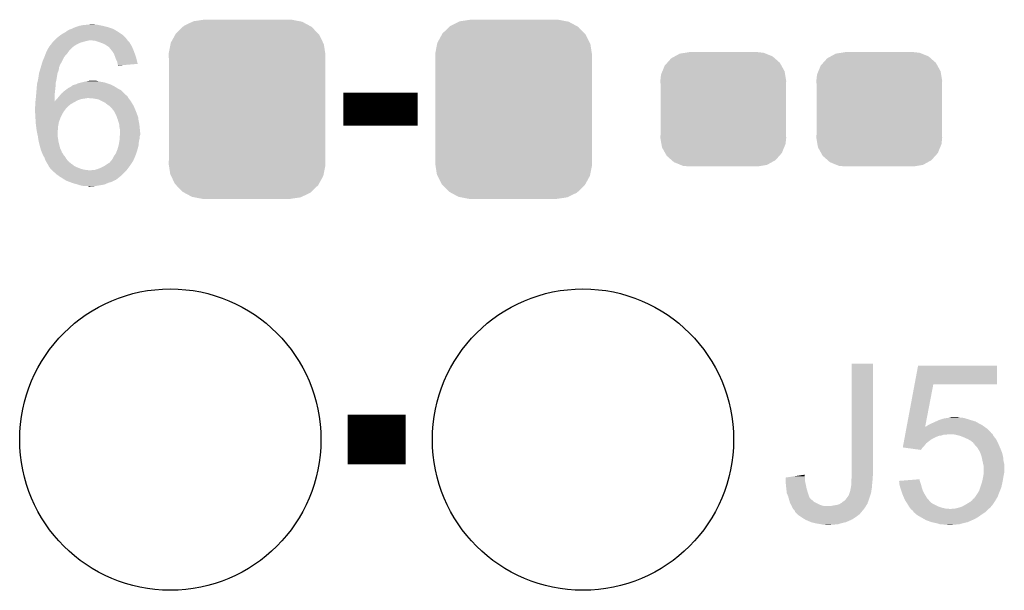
# Model space of a CAD drawing. Extents: x -52 to 48, y -3 to 57.
# Tile 5 of 96: x -44.06 to -38, y 15.42 to 18.93. Entities that reach past the tile are written whole.
import ezdxf

# ---------------------------------------------------------------- set-up
doc = ezdxf.new("R2010")
doc.units = 0
doc.layers.get('0').update_dxf_attribs({"linetype": 'CONTINUOUS'})
doc.layers.add('CLICK_SHIELD_FOR_RED_PITAYA_010', color=11, linetype='CONTINUOUS')
doc.layers.add('CLICK_SHIELD_FOR_RED_PITAYA_012', color=8, linetype='CONTINUOUS')

# ---------------------------------------------------------------- blocks, each defined once
blk = doc.blocks.new('CUSTOM_108')
for points in [[(-0.34504, 0.286174), (-0.320744, 0.31339), (0.348152, 0.286174), (0.317222, 0.31339)], [(-0.320744, 0.31339), (-0.298526, 0.325596), (0.317222, 0.31339), (0.30335, 0.325596)], [(-0.298526, 0.325596), (-0.268438, 0.342124), (0.30335, 0.325596), (0.2622, 0.342124)], [(-0.268438, 0.342124), (-0.233628, 0.347838), (0.2622, 0.342124), (0.247972, 0.347838)], [(-0.233628, 0.347838), (-0.20955, 0.35179), (0.247972, 0.347838), (0.20955, 0.35179)], [(-0.37475, 0.234078), (-0.360486, 0.26887), (0.377262, 0.234078), (0.357822, 0.26887)], [(-0.360486, 0.26887), (-0.34504, 0.286174), (0.357822, 0.26887), (0.348152, 0.286174)], [(-0.38735, 0.17526), (-0.383124, 0.213652), (0.38735, 0.17526), (0.380766, 0.213652)], [(-0.383124, 0.213652), (-0.37475, 0.234078), (0.380766, 0.213652), (0.377262, 0.234078)], [(-0.38608, 0.154124), (-0.38735, 0.17526), (0.38608, 0.154124), (0.38735, 0.17526)], [(-0.38608, -0.154124), (-0.38608, 0.154124), (0.38608, -0.154124), (0.38608, 0.154124)], [(-0.38735, -0.17526), (-0.38608, -0.154124), (0.38735, -0.17526), (0.38608, -0.154124)], [(-0.380764, -0.213652), (-0.38735, -0.17526), (0.383124, -0.213652), (0.38735, -0.17526)], [(-0.377262, -0.234078), (-0.380764, -0.213652), (0.374748, -0.234078), (0.383124, -0.213652)], [(-0.35782, -0.26887), (-0.377262, -0.234078), (0.360486, -0.26887), (0.374748, -0.234078)], [(-0.348152, -0.286174), (-0.35782, -0.26887), (0.345038, -0.286174), (0.360486, -0.26887)], [(-0.31722, -0.31339), (-0.348152, -0.286174), (0.320744, -0.31339), (0.345038, -0.286174)], [(-0.30335, -0.325596), (-0.31722, -0.31339), (0.298524, -0.325596), (0.320744, -0.31339)], [(-0.262198, -0.342124), (-0.30335, -0.325596), (0.268438, -0.342124), (0.298524, -0.325596)], [(-0.247972, -0.347838), (-0.262198, -0.342124), (0.233626, -0.347838), (0.268438, -0.342124)], [(-0.20955, -0.35179), (-0.247972, -0.347838), (0.20955, -0.35179), (0.233626, -0.347838)]]:
    blk.add_solid(points)
blk = doc.blocks.new('CUSTOM_111')
for points in [[(-0.330752, 0.54146), (-0.266332, 0.551046), (0.324464, 0.54146), (0.274326, 0.551046)], [(-0.266332, 0.551046), (-0.26543, 0.55118), (0.274326, 0.551046), (0.26543, 0.55118)], [(-0.437866, 0.466866), (-0.39557, 0.507216), (0.436224, 0.466866), (0.397276, 0.507216)], [(-0.39557, 0.507216), (-0.39008, 0.512452), (0.397276, 0.507216), (0.3876, 0.512452)], [(-0.39008, 0.512452), (-0.336512, 0.538644), (0.3876, 0.512452), (0.339192, 0.538644)], [(-0.336512, 0.538644), (-0.330752, 0.54146), (0.339192, 0.538644), (0.324464, 0.54146)], [(-0.469636, 0.408968), (-0.4418, 0.4597), (0.468318, 0.408968), (0.44314, 0.4597)], [(-0.4418, 0.4597), (-0.437866, 0.466866), (0.44314, 0.4597), (0.436224, 0.466866)], [(-0.482418, 0.344176), (-0.4713, 0.400542), (0.481224, 0.344176), (0.472498, 0.400542)], [(-0.4713, 0.400542), (-0.469636, 0.408968), (0.472498, 0.400542), (0.468318, 0.408968)], [(-0.4826, 0.33528), (-0.482418, 0.344176), (0.4826, 0.33528), (0.481224, 0.344176)], [(-0.48133, 0.311898), (-0.4826, 0.33528), (0.48133, 0.311898), (0.4826, 0.33528)], [(-0.48133, 0.311896), (-0.48133, 0.311898), (0.48133, 0.311896), (0.48133, 0.311898)], [(-0.48133, -0.311896), (-0.48133, 0.311896), (0.48133, -0.311896), (0.48133, 0.311896)], [(-0.4826, -0.33528), (-0.481332, -0.311898), (0.4826, -0.33528), (0.48133, -0.311898)], [(-0.481222, -0.344176), (-0.4826, -0.33528), (0.482418, -0.344176), (0.4826, -0.33528)], [(-0.481332, -0.311898), (-0.48133, -0.311896), (0.48133, -0.311898), (0.48133, -0.311896)], [(-0.472498, -0.400542), (-0.481222, -0.344176), (0.471298, -0.400542), (0.482418, -0.344176)], [(-0.468316, -0.408968), (-0.472498, -0.400542), (0.469636, -0.408968), (0.471298, -0.400542)], [(-0.44314, -0.4597), (-0.468316, -0.408968), (0.441798, -0.4597), (0.469636, -0.408968)], [(-0.436222, -0.466866), (-0.44314, -0.4597), (0.437866, -0.466866), (0.441798, -0.4597)], [(-0.397276, -0.507216), (-0.436222, -0.466866), (0.395568, -0.507216), (0.437866, -0.466866)], [(-0.387598, -0.512452), (-0.397276, -0.507216), (0.39008, -0.512452), (0.395568, -0.507216)], [(-0.339192, -0.538644), (-0.387598, -0.512452), (0.33651, -0.538644), (0.39008, -0.512452)], [(-0.324462, -0.54146), (-0.339192, -0.538644), (0.330752, -0.54146), (0.33651, -0.538644)], [(-0.274326, -0.551046), (-0.324462, -0.54146), (0.26633, -0.551046), (0.330752, -0.54146)], [(-0.26543, -0.55118), (-0.274326, -0.551046), (0.26543, -0.55118), (0.26633, -0.551046)]]:
    blk.add_solid(points)
blk = doc.blocks.new('ROUND_113')
blk.add_circle((0, 0), 0.9271)

msp = doc.modelspace()

# ---------------------------------------------------------------- linework, layer by layer
at = {"layer": 'CLICK_SHIELD_FOR_RED_PITAYA_010'}
for points, const_width in [([(-42.06494, 18.37436), (-41.60774, 18.37436)], 0.2032), ([(-42.037, 16.34236), (-41.6814, 16.34236)], 0.3048)]:
    msp.add_lwpolyline(points, dxfattribs=dict(at, const_width=const_width))
for points in [[(-43.792142, 18.839178), (-43.774358, 18.84934), (-43.432726, 18.839178), (-43.447966, 18.84934)], [(-43.774358, 18.84934), (-43.770802, 18.851882), (-43.447966, 18.84934), (-43.45178, 18.851882)], [(-43.770802, 18.851882), (-43.75659, 18.86204), (-43.45178, 18.851882), (-43.469194, 18.86204)], [(-43.75659, 18.86204), (-43.73626, 18.86966), (-43.469194, 18.86204), (-43.482258, 18.86966)], [(-43.73626, 18.86966), (-43.7134, 18.87982), (-43.482258, 18.86966), (-43.512742, 18.87982)], [(-43.7134, 18.87982), (-43.690538, 18.88744), (-43.512742, 18.87982), (-43.54322, 18.88744)], [(-43.690538, 18.88744), (-43.66514, 18.89252), (-43.54322, 18.88744), (-43.568618, 18.89252)], [(-43.66514, 18.89252), (-43.637202, 18.89506), (-43.568618, 18.89252), (-43.581318, 18.89506)], [(-43.637202, 18.89506), (-43.609284, 18.897598), (-43.591476, 18.89506), (-43.599098, 18.897598)], [(-43.609284, 18.897598), (-43.609262, 18.8976), (-43.599098, 18.897598), (-43.609262, 18.8976)], [(-43.855634, 18.785846), (-43.84802, 18.79346), (-43.67655, 18.785846), (-43.6499, 18.79346)], [(-43.84802, 18.79346), (-43.84548, 18.796), (-43.6499, 18.79346), (-43.6372, 18.796)], [(-43.84548, 18.796), (-43.84294, 18.79854), (-43.6372, 18.796), (-43.627042, 18.79854)], [(-43.84294, 18.79854), (-43.835322, 18.806158), (-43.391772, 18.79854), (-43.39844, 18.806158)], [(-43.835322, 18.806158), (-43.830238, 18.81124), (-43.39844, 18.806158), (-43.401826, 18.81124)], [(-43.830238, 18.81124), (-43.826852, 18.81378), (-43.401826, 18.81124), (-43.40352, 18.81378)], [(-43.826852, 18.81378), (-43.82008, 18.81886), (-43.40352, 18.81378), (-43.4086, 18.81886)], [(-43.82008, 18.81886), (-43.80738, 18.82902), (-43.4086, 18.81886), (-43.41876, 18.82902)], [(-43.80738, 18.82902), (-43.803574, 18.831558), (-43.41876, 18.82902), (-43.421298, 18.831558)], [(-43.803574, 18.831558), (-43.792142, 18.839178), (-43.421298, 18.831558), (-43.432726, 18.839178)], [(-43.591482, 18.796), (-43.616878, 18.79854), (-43.38955, 18.796), (-43.391772, 18.79854)], [(-43.56862, 18.78838), (-43.591482, 18.796), (-43.382882, 18.78838), (-43.38955, 18.796)], [(-43.56184, 18.785838), (-43.56862, 18.78838), (-43.380658, 18.785838), (-43.382882, 18.78838)], [(-43.896086, 18.71726), (-43.8912, 18.729962), (-43.7642, 18.71726), (-43.755128, 18.729962)], [(-43.8912, 18.729962), (-43.88843, 18.73504), (-43.755128, 18.729962), (-43.7515, 18.73504)], [(-43.88843, 18.73504), (-43.87596, 18.757888), (-43.7515, 18.73504), (-43.728652, 18.757888)], [(-43.87596, 18.757888), (-43.875954, 18.757898), (-43.728652, 18.757888), (-43.728642, 18.757898)], [(-43.875954, 18.757898), (-43.871888, 18.76298), (-43.728642, 18.757898), (-43.72102, 18.76298)], [(-43.871888, 18.76298), (-43.869858, 18.765518), (-43.72102, 18.76298), (-43.71847, 18.765518)], [(-43.869858, 18.765518), (-43.861732, 18.77568), (-43.71847, 18.765518), (-43.700698, 18.77568)], [(-43.861732, 18.77568), (-43.85564, 18.783296), (-43.700698, 18.77568), (-43.685468, 18.783296)], [(-43.85564, 18.7833), (-43.855634, 18.785846), (-43.68546, 18.7833), (-43.67655, 18.785846)], [(-43.85564, 18.783296), (-43.85564, 18.7833), (-43.685468, 18.783296), (-43.68546, 18.7833)], [(-43.5483, 18.78076), (-43.56184, 18.785838), (-43.37761, 18.78076), (-43.380658, 18.785838)], [(-43.53051, 18.77314), (-43.5483, 18.78076), (-43.373036, 18.77314), (-43.37761, 18.78076)], [(-43.51528, 18.76298), (-43.53051, 18.77314), (-43.366938, 18.76298), (-43.373036, 18.77314)], [(-43.511906, 18.76045), (-43.51528, 18.76298), (-43.36542, 18.76045), (-43.366938, 18.76298)], [(-43.505122, 18.755362), (-43.511906, 18.76045), (-43.3633, 18.755362), (-43.36542, 18.76045)], [(-43.50004, 18.74774), (-43.505122, 18.755362), (-43.360124, 18.74774), (-43.3633, 18.755362)], [(-43.4975, 18.7452), (-43.50004, 18.74774), (-43.359066, 18.7452), (-43.360124, 18.74774)], [(-43.48734, 18.7325), (-43.4975, 18.7452), (-43.353776, 18.7325), (-43.359066, 18.7452)], [(-43.485646, 18.72996), (-43.48734, 18.7325), (-43.35272, 18.72996), (-43.353776, 18.7325)], [(-43.477182, 18.717262), (-43.485646, 18.72996), (-43.348184, 18.717262), (-43.35272, 18.72996)], [(-43.923134, 18.643594), (-43.9166, 18.666462), (-43.80992, 18.643594), (-43.79745, 18.666462)], [(-43.9166, 18.666462), (-43.914486, 18.67154), (-43.79745, 18.666462), (-43.79468, 18.67154)], [(-43.914486, 18.67154), (-43.903902, 18.696936), (-43.79468, 18.67154), (-43.781982, 18.696936)], [(-43.903902, 18.696936), (-43.9039, 18.69694), (-43.781982, 18.696936), (-43.78198, 18.69694)], [(-43.9039, 18.69694), (-43.896086, 18.71726), (-43.78198, 18.69694), (-43.7642, 18.71726)], [(-43.46956, 18.699478), (-43.477182, 18.717262), (-43.341834, 18.699478), (-43.348184, 18.717262)], [(-43.467866, 18.6944), (-43.46956, 18.699478), (-43.340022, 18.6944), (-43.341834, 18.699478)], [(-43.46448, 18.684242), (-43.467866, 18.6944), (-43.33749, 18.684242), (-43.340022, 18.6944)], [(-43.456862, 18.669002), (-43.46448, 18.684242), (-43.333694, 18.669002), (-43.33749, 18.684242)], [(-43.45432, 18.6563), (-43.456862, 18.669002), (-43.330528, 18.6563), (-43.333694, 18.669002)], [(-43.93614, 18.600418), (-43.933014, 18.610578), (-43.82262, 18.600418), (-43.81754, 18.610578)], [(-43.933014, 18.610578), (-43.929888, 18.620738), (-43.81754, 18.610578), (-43.815, 18.620738)], [(-43.929888, 18.620738), (-43.926762, 18.630896), (-43.815, 18.620738), (-43.815, 18.630896)], [(-43.926762, 18.630896), (-43.92676, 18.6309), (-43.815, 18.630896), (-43.815, 18.6309)], [(-43.92676, 18.6309), (-43.92386, 18.641056), (-43.815, 18.6309), (-43.809922, 18.641056)], [(-43.92386, 18.641056), (-43.923134, 18.643594), (-43.809922, 18.641056), (-43.80992, 18.643594)], [(-43.453684, 18.653758), (-43.45432, 18.6563), (-43.329896, 18.653758), (-43.330528, 18.6563)], [(-43.45178, 18.646142), (-43.453684, 18.653758), (-43.421586, 18.646142), (-43.329896, 18.653758)], [(-43.45178, 18.643634), (-43.45178, 18.646142), (-43.45178, 18.643634), (-43.421586, 18.646142)], [(-43.94845, 18.534378), (-43.94376, 18.5547), (-43.83532, 18.534378), (-43.83024, 18.5547)], [(-43.94376, 18.5547), (-43.942, 18.56232), (-43.83024, 18.5547), (-43.82897, 18.56232)], [(-43.942, 18.56232), (-43.93692, 18.597882), (-43.82897, 18.56232), (-43.823044, 18.597882)], [(-43.93692, 18.597882), (-43.93614, 18.600418), (-43.823044, 18.597882), (-43.82262, 18.600418)], [(-43.65498, 18.54454), (-43.64228, 18.54708), (-43.561, 18.54454), (-43.5737, 18.54708)], [(-43.64228, 18.54708), (-43.629578, 18.54962), (-43.5737, 18.54708), (-43.583858, 18.54962)], [(-43.95449, 18.470878), (-43.95068, 18.5166), (-43.8404, 18.470878), (-43.83532, 18.5166)], [(-43.95068, 18.5166), (-43.94962, 18.5293), (-43.83532, 18.5166), (-43.83532, 18.5293)], [(-43.94962, 18.5293), (-43.94845, 18.534378), (-43.83532, 18.5293), (-43.83532, 18.534378)], [(-43.79722, 18.473422), (-43.779442, 18.48866), (-43.413688, 18.473422), (-43.42893, 18.48866)], [(-43.779442, 18.48866), (-43.77606, 18.491198), (-43.42893, 18.48866), (-43.43147, 18.491198)], [(-43.77606, 18.491198), (-43.76251, 18.50136), (-43.43147, 18.491198), (-43.451778, 18.50136)], [(-43.76251, 18.50136), (-43.75912, 18.503902), (-43.451778, 18.50136), (-43.45559, 18.503902)], [(-43.75912, 18.503902), (-43.745414, 18.51152), (-43.45559, 18.503902), (-43.46702, 18.51152)], [(-43.745414, 18.51152), (-43.73627, 18.516602), (-43.46702, 18.51152), (-43.475912, 18.516602)], [(-43.73627, 18.516602), (-43.73372, 18.51914), (-43.475912, 18.516602), (-43.480352, 18.51914)], [(-43.73372, 18.51914), (-43.729916, 18.52168), (-43.480352, 18.51914), (-43.484798, 18.52168)], [(-43.729916, 18.52168), (-43.726108, 18.524222), (-43.484798, 18.52168), (-43.49073, 18.524222)], [(-43.726108, 18.524222), (-43.713398, 18.526762), (-43.49073, 18.524222), (-43.496658, 18.526762)], [(-43.713398, 18.526762), (-43.707476, 18.5293), (-43.496658, 18.526762), (-43.502582, 18.5293)], [(-43.707476, 18.5293), (-43.695618, 18.53438), (-43.502582, 18.5293), (-43.517822, 18.53438)], [(-43.695618, 18.53438), (-43.675308, 18.539458), (-43.517822, 18.53438), (-43.533058, 18.539458)], [(-43.675308, 18.539458), (-43.66514, 18.542), (-43.533058, 18.539458), (-43.5483, 18.542)], [(-43.66514, 18.542), (-43.65498, 18.54454), (-43.5483, 18.542), (-43.561, 18.54454)], [(-43.959208, 18.422698), (-43.95724, 18.4404), (-43.84034, 18.422698), (-43.840362, 18.4404)], [(-43.95724, 18.4404), (-43.9547, 18.46834), (-43.840362, 18.4404), (-43.840396, 18.46834)], [(-43.9547, 18.46834), (-43.95449, 18.470878), (-43.840396, 18.46834), (-43.8404, 18.470878)], [(-43.84034, 18.422698), (-43.83532, 18.43024), (-43.711734, 18.422698), (-43.698158, 18.43024)], [(-43.83532, 18.43024), (-43.835318, 18.430242), (-43.698158, 18.43024), (-43.698152, 18.430242)], [(-43.835318, 18.430242), (-43.8277, 18.43786), (-43.698152, 18.430242), (-43.675298, 18.43786)], [(-43.8277, 18.43786), (-43.82516, 18.4404), (-43.675298, 18.43786), (-43.65752, 18.4404)], [(-43.82516, 18.4404), (-43.823044, 18.44294), (-43.65752, 18.4404), (-43.642278, 18.44294)], [(-43.823044, 18.44294), (-43.82093, 18.445478), (-43.386374, 18.44294), (-43.388278, 18.445478)], [(-43.82093, 18.445478), (-43.814584, 18.453092), (-43.388278, 18.445478), (-43.39083, 18.453092)], [(-43.814584, 18.453092), (-43.81246, 18.45564), (-43.39083, 18.453092), (-43.395878, 18.45564)], [(-43.81246, 18.45564), (-43.812454, 18.455648), (-43.395878, 18.45564), (-43.395894, 18.455648)], [(-43.812454, 18.455648), (-43.808128, 18.460696), (-43.395894, 18.455648), (-43.398434, 18.460696)], [(-43.808128, 18.460696), (-43.808108, 18.46072), (-43.398434, 18.460696), (-43.400984, 18.46072)], [(-43.808108, 18.46072), (-43.79722, 18.473422), (-43.400984, 18.46072), (-43.413688, 18.473422)], [(-43.5991, 18.4404), (-43.62958, 18.44294), (-43.384468, 18.4404), (-43.386374, 18.44294)], [(-43.571158, 18.435318), (-43.5991, 18.4404), (-43.380658, 18.435318), (-43.384468, 18.4404)], [(-43.550838, 18.425158), (-43.571158, 18.435318), (-43.373038, 18.425158), (-43.380658, 18.435318)], [(-43.530522, 18.415), (-43.550838, 18.425158), (-43.366942, 18.415), (-43.373038, 18.425158)], [(-43.96232, 18.384522), (-43.95978, 18.399762), (-43.766738, 18.384522), (-43.74959, 18.399762)], [(-43.96232, 18.38452), (-43.96232, 18.384522), (-43.76674, 18.38452), (-43.766738, 18.384522)], [(-43.96232, 18.381982), (-43.96232, 18.38452), (-43.769278, 18.381982), (-43.76674, 18.38452)], [(-43.96232, 18.37436), (-43.96232, 18.381982), (-43.77436, 18.37436), (-43.769278, 18.381982)], [(-43.96232, 18.371818), (-43.96232, 18.37436), (-43.776394, 18.371818), (-43.77436, 18.37436)], [(-43.961754, 18.361658), (-43.96232, 18.371818), (-43.78452, 18.361658), (-43.776394, 18.371818)], [(-43.95978, 18.41754), (-43.959208, 18.422698), (-43.721018, 18.41754), (-43.711734, 18.422698)], [(-43.95978, 18.404842), (-43.95978, 18.41754), (-43.743874, 18.404842), (-43.721018, 18.41754)], [(-43.95978, 18.399762), (-43.95978, 18.404842), (-43.74959, 18.399762), (-43.743874, 18.404842)], [(-43.515278, 18.402298), (-43.530522, 18.415), (-43.359322, 18.402298), (-43.366942, 18.415)], [(-43.511048, 18.39976), (-43.515278, 18.402298), (-43.3578, 18.39976), (-43.359322, 18.402298)], [(-43.502578, 18.394678), (-43.511048, 18.39976), (-43.355258, 18.394678), (-43.3578, 18.39976)], [(-43.49242, 18.38452), (-43.502578, 18.394678), (-43.35018, 18.38452), (-43.355258, 18.394678)], [(-43.49242, 18.384518), (-43.49242, 18.38452), (-43.350178, 18.384518), (-43.35018, 18.38452)], [(-43.478594, 18.36674), (-43.49242, 18.384518), (-43.34256, 18.36674), (-43.350178, 18.384518)], [(-43.47464, 18.361654), (-43.478594, 18.36674), (-43.340652, 18.361654), (-43.34256, 18.36674)], [(-43.960766, 18.343878), (-43.961754, 18.361658), (-43.79468, 18.343878), (-43.78452, 18.361658)], [(-43.95978, 18.3261), (-43.960766, 18.343878), (-43.80357, 18.3261), (-43.79468, 18.343878)], [(-43.95962, 18.32356), (-43.95978, 18.3261), (-43.80484, 18.32356), (-43.80357, 18.3261)], [(-43.957874, 18.29562), (-43.95962, 18.32356), (-43.814998, 18.29562), (-43.80484, 18.32356)], [(-43.46194, 18.336258), (-43.47464, 18.361654), (-43.331128, 18.336258), (-43.340652, 18.361654)], [(-43.458244, 18.326098), (-43.46194, 18.336258), (-43.32732, 18.326098), (-43.331128, 18.336258)], [(-43.45178, 18.30832), (-43.458244, 18.326098), (-43.325096, 18.30832), (-43.32732, 18.326098)], [(-43.451018, 18.305782), (-43.45178, 18.30832), (-43.32478, 18.305782), (-43.325096, 18.30832)], [(-43.44416, 18.282918), (-43.451018, 18.305782), (-43.3197, 18.282918), (-43.32478, 18.305782)], [(-43.95724, 18.28546), (-43.957874, 18.29562), (-43.816848, 18.28546), (-43.814998, 18.29562)], [(-43.955016, 18.267682), (-43.95724, 18.28546), (-43.82008, 18.267682), (-43.816848, 18.28546)], [(-43.95216, 18.24482), (-43.955016, 18.267682), (-43.821714, 18.24482), (-43.82008, 18.267682)], [(-43.949438, 18.23212), (-43.95216, 18.24482), (-43.82262, 18.23212), (-43.821714, 18.24482)], [(-43.44162, 18.26006), (-43.44416, 18.282918), (-43.317414, 18.26006), (-43.3197, 18.282918)], [(-43.43908, 18.249898), (-43.44162, 18.26006), (-43.316396, 18.249898), (-43.317414, 18.26006)], [(-43.43908, 18.232122), (-43.43908, 18.249898), (-43.31462, 18.232122), (-43.316396, 18.249898)], [(-43.94454, 18.209262), (-43.949438, 18.23212), (-43.82262, 18.209262), (-43.82262, 18.23212)], [(-43.94454, 18.20926), (-43.94454, 18.209262), (-43.822618, 18.20926), (-43.82262, 18.209262)], [(-43.942194, 18.19402), (-43.94454, 18.20926), (-43.82008, 18.19402), (-43.822618, 18.20926)], [(-43.93946, 18.176242), (-43.942194, 18.19402), (-43.81754, 18.176242), (-43.82008, 18.19402)], [(-43.442892, 18.178778), (-43.44162, 18.1864), (-43.32224, 18.178778), (-43.320336, 18.1864)], [(-43.44162, 18.1864), (-43.440774, 18.199098), (-43.320336, 18.1864), (-43.31716, 18.199098)], [(-43.440774, 18.199098), (-43.440098, 18.209256), (-43.31716, 18.199098), (-43.31716, 18.209256)], [(-43.440098, 18.209256), (-43.43959, 18.216878), (-43.31716, 18.209256), (-43.314622, 18.216878)], [(-43.43959, 18.216878), (-43.43908, 18.2245), (-43.314622, 18.216878), (-43.314622, 18.2245)], [(-43.43908, 18.2245), (-43.43908, 18.232122), (-43.314622, 18.2245), (-43.31462, 18.232122)], [(-43.93946, 18.17624), (-43.93946, 18.176242), (-43.817538, 18.17624), (-43.81754, 18.176242)], [(-43.93184, 18.14576), (-43.93946, 18.17624), (-43.80992, 18.14576), (-43.817538, 18.17624)], [(-43.928792, 18.135602), (-43.93184, 18.14576), (-43.807382, 18.135602), (-43.80992, 18.14576)], [(-43.92422, 18.120358), (-43.928792, 18.135602), (-43.799758, 18.120358), (-43.807382, 18.135602)], [(-43.464482, 18.102574), (-43.456352, 18.1229), (-43.339176, 18.102574), (-43.3324, 18.1229)], [(-43.456352, 18.1229), (-43.45432, 18.127978), (-43.3324, 18.1229), (-43.331016, 18.127978)], [(-43.45432, 18.127978), (-43.448086, 18.150838), (-43.331016, 18.127978), (-43.32478, 18.150838)], [(-43.448086, 18.150838), (-43.4467, 18.155918), (-43.32478, 18.150838), (-43.32432, 18.155918)], [(-43.4467, 18.155918), (-43.442892, 18.178778), (-43.32432, 18.155918), (-43.32224, 18.178778)], [(-43.92219, 18.115284), (-43.92422, 18.120358), (-43.797222, 18.115284), (-43.799758, 18.120358)], [(-43.920158, 18.110206), (-43.92219, 18.115284), (-43.79722, 18.110206), (-43.797222, 18.115284)], [(-43.918124, 18.10512), (-43.920158, 18.110206), (-43.792142, 18.10512), (-43.79722, 18.110206)], [(-43.914062, 18.094966), (-43.918124, 18.10512), (-43.787062, 18.094966), (-43.792142, 18.10512)], [(-43.91406, 18.09496), (-43.914062, 18.094966), (-43.787056, 18.09496), (-43.787062, 18.094966)], [(-43.906802, 18.08226), (-43.91406, 18.09496), (-43.7769, 18.08226), (-43.787056, 18.09496)], [(-43.9039, 18.077182), (-43.906802, 18.08226), (-43.773852, 18.077182), (-43.7769, 18.08226)], [(-43.901044, 18.069562), (-43.9039, 18.077182), (-43.769282, 18.069562), (-43.773852, 18.077182)], [(-43.89628, 18.056848), (-43.901044, 18.069562), (-43.758686, 18.056848), (-43.769282, 18.069562)], [(-43.49242, 18.0594), (-43.489884, 18.061936), (-43.355292, 18.0594), (-43.35526, 18.061936)], [(-43.489884, 18.061936), (-43.489882, 18.061938), (-43.35526, 18.061936), (-43.35526, 18.061938)], [(-43.489882, 18.061938), (-43.484802, 18.069558), (-43.35526, 18.061938), (-43.352086, 18.069558)], [(-43.484802, 18.069558), (-43.47718, 18.084794), (-43.352086, 18.069558), (-43.345738, 18.084794)], [(-43.47718, 18.084794), (-43.471734, 18.092422), (-43.345738, 18.084794), (-43.34256, 18.092422)], [(-43.471734, 18.092422), (-43.464482, 18.102574), (-43.34256, 18.092422), (-43.339176, 18.102574)], [(-43.894762, 18.054322), (-43.89628, 18.056848), (-43.756582, 18.054322), (-43.758686, 18.056848)], [(-43.887138, 18.04162), (-43.894762, 18.054322), (-43.74134, 18.04162), (-43.756582, 18.054322)], [(-43.88104, 18.031458), (-43.887138, 18.04162), (-43.727112, 18.031458), (-43.74134, 18.04162)], [(-43.87977, 18.02892), (-43.88104, 18.031458), (-43.72356, 18.02892), (-43.727112, 18.031458)], [(-43.8785, 18.026382), (-43.87977, 18.02892), (-43.72102, 18.026382), (-43.72356, 18.02892)], [(-43.875962, 18.021304), (-43.8785, 18.026382), (-43.710866, 18.021304), (-43.72102, 18.026382)], [(-43.873424, 18.01876), (-43.875962, 18.021304), (-43.70578, 18.01876), (-43.710866, 18.021304)], [(-43.870882, 18.01621), (-43.873424, 18.01876), (-43.699404, 18.01621), (-43.70578, 18.01876)], [(-43.868342, 18.011144), (-43.870882, 18.01621), (-43.68674, 18.011144), (-43.699404, 18.01621)], [(-43.865798, 18.0086), (-43.868342, 18.011144), (-43.680382, 18.0086), (-43.68674, 18.011144)], [(-43.860718, 18.00352), (-43.865798, 18.0086), (-43.662602, 18.00352), (-43.680382, 18.0086)], [(-43.85818, 18.00098), (-43.860718, 18.00352), (-43.64482, 18.00098), (-43.662602, 18.00352)], [(-43.85564, 17.99844), (-43.85818, 18.00098), (-43.6245, 17.99844), (-43.64482, 18.00098)], [(-43.616884, 17.99844), (-43.611804, 18.000978), (-43.399078, 17.99844), (-43.397174, 18.000978)], [(-43.611804, 18.000978), (-43.596562, 18.00098), (-43.397174, 18.000978), (-43.397172, 18.00098)], [(-43.596562, 18.00098), (-43.578778, 18.006062), (-43.397172, 18.00098), (-43.39336, 18.006062)], [(-43.578778, 18.006062), (-43.55846, 18.01368), (-43.39336, 18.006062), (-43.387646, 18.01368)], [(-43.55846, 18.01368), (-43.553382, 18.01622), (-43.387646, 18.01368), (-43.38574, 18.01622)], [(-43.553382, 18.01622), (-43.538142, 18.02384), (-43.38574, 18.01622), (-43.380298, 18.02384)], [(-43.538142, 18.02384), (-43.522904, 18.034), (-43.380298, 18.02384), (-43.37304, 18.034)], [(-43.522904, 18.034), (-43.51528, 18.039082), (-43.37304, 18.034), (-43.369654, 18.039082)], [(-43.51528, 18.039082), (-43.502584, 18.046698), (-43.369654, 18.039082), (-43.364576, 18.046698)], [(-43.502584, 18.046698), (-43.500552, 18.049238), (-43.364576, 18.046698), (-43.362882, 18.049238)], [(-43.500552, 18.049238), (-43.49244, 18.059376), (-43.362882, 18.049238), (-43.357806, 18.059376)], [(-43.49244, 18.059376), (-43.492422, 18.059398), (-43.357806, 18.059376), (-43.355502, 18.059398)], [(-43.492422, 18.059398), (-43.49242, 18.0594), (-43.355502, 18.059398), (-43.355292, 18.0594)], [(-43.8531, 17.9959), (-43.85564, 17.99844), (-43.400982, 17.9959), (-43.399078, 17.99844)], [(-43.84802, 17.990818), (-43.8531, 17.9959), (-43.406064, 17.990818), (-43.400982, 17.9959)], [(-43.833506, 17.97812), (-43.84802, 17.990818), (-43.41876, 17.97812), (-43.406064, 17.990818)], [(-43.8277, 17.97304), (-43.833506, 17.97812), (-43.424476, 17.97304), (-43.41876, 17.97812)], [(-43.809918, 17.96034), (-43.8277, 17.97304), (-43.438764, 17.96034), (-43.424476, 17.97304)], [(-43.805856, 17.957802), (-43.809918, 17.96034), (-43.441618, 17.957802), (-43.438764, 17.96034)], [(-43.777406, 17.94002), (-43.805856, 17.957802), (-43.464474, 17.94002), (-43.441618, 17.957802)], [(-43.777402, 17.940018), (-43.777406, 17.94002), (-43.467024, 17.940018), (-43.464474, 17.94002)], [(-43.769282, 17.934942), (-43.777402, 17.940018), (-43.477176, 17.934942), (-43.467024, 17.940018)], [(-43.74895, 17.927318), (-43.769282, 17.934942), (-43.492422, 17.927318), (-43.477176, 17.934942)], [(-43.73541, 17.92224), (-43.74895, 17.927318), (-43.510202, 17.92224), (-43.492422, 17.927318)], [(-43.728642, 17.919702), (-43.73541, 17.92224), (-43.515914, 17.919702), (-43.510202, 17.92224)], [(-43.70832, 17.914618), (-43.728642, 17.919702), (-43.527352, 17.914618), (-43.515914, 17.919702)], [(-43.700702, 17.91208), (-43.70832, 17.914618), (-43.533062, 17.91208), (-43.527352, 17.914618)], [(-43.69308, 17.90954), (-43.700702, 17.91208), (-43.547032, 17.90954), (-43.533062, 17.91208)], [(-43.68419, 17.907), (-43.69308, 17.90954), (-43.561, 17.907), (-43.547032, 17.90954)], [(-43.675302, 17.90446), (-43.68419, 17.907), (-43.57624, 17.90446), (-43.561, 17.907)], [(-43.660062, 17.90192), (-43.675302, 17.90446), (-43.591478, 17.90192), (-43.57624, 17.90446)], [(-43.629582, 17.899382), (-43.637204, 17.90192), (-43.621934, 17.899382), (-43.591478, 17.90192)], [(-43.621958, 17.89938), (-43.629582, 17.899382), (-43.621958, 17.89938), (-43.621934, 17.899382)], [(-38.93566, 16.14424), (-38.93563, 16.809688), (-38.80358, 16.14424), (-38.80358, 16.809688)], [(-38.93563, 16.809688), (-38.935628, 16.80972), (-38.80358, 16.809688), (-38.935628, 16.80972)], [(-38.548058, 16.68272), (-38.526698, 16.796988), (-38.041612, 16.68272), (-38.04158, 16.796988)], [(-38.526698, 16.796988), (-38.526692, 16.79702), (-38.04158, 16.796988), (-38.526692, 16.79702)], [(-38.596962, 16.421102), (-38.548064, 16.682692), (-38.483052, 16.421102), (-38.432744, 16.682692)], [(-38.548064, 16.682692), (-38.548058, 16.68272), (-38.432744, 16.682692), (-38.041612, 16.68272)], [(-38.475918, 16.423642), (-38.460682, 16.433798), (-38.121346, 16.423642), (-38.13557, 16.433798)], [(-38.460682, 16.433798), (-38.460678, 16.4338), (-38.13557, 16.433798), (-38.135572, 16.4338)], [(-38.460678, 16.4338), (-38.45052, 16.43888), (-38.135572, 16.4338), (-38.145726, 16.43888)], [(-38.45052, 16.43888), (-38.43909, 16.44396), (-38.145726, 16.43888), (-38.15588, 16.44396)], [(-38.43909, 16.44396), (-38.42766, 16.44904), (-38.15588, 16.44396), (-38.164768, 16.44904)], [(-38.42766, 16.44904), (-38.416484, 16.45412), (-38.164768, 16.44904), (-38.173658, 16.45412)], [(-38.416484, 16.45412), (-38.405308, 16.4592), (-38.173658, 16.45412), (-38.19144, 16.4592)], [(-38.405308, 16.4592), (-38.399718, 16.46174), (-38.19144, 16.4592), (-38.199694, 16.46174)], [(-38.399718, 16.46174), (-38.37686, 16.46936), (-38.199694, 16.46174), (-38.22446, 16.46936)], [(-38.37686, 16.46936), (-38.36924, 16.4719), (-38.22446, 16.46936), (-38.232082, 16.4719)], [(-38.36924, 16.4719), (-38.352744, 16.474438), (-38.232082, 16.4719), (-38.239698, 16.474438)], [(-38.352744, 16.474438), (-38.336218, 16.47698), (-38.239698, 16.474438), (-38.254938, 16.47698)], [(-38.336218, 16.47698), (-38.318438, 16.48206), (-38.267638, 16.47698), (-38.287958, 16.48206)], [(-38.608834, 16.3576), (-38.60741, 16.365218), (-38.4175, 16.3576), (-38.399722, 16.365218)], [(-38.60741, 16.365218), (-38.606934, 16.36776), (-38.399722, 16.365218), (-38.381942, 16.36776)], [(-38.606934, 16.36776), (-38.605984, 16.372838), (-38.381942, 16.36776), (-38.366702, 16.372838)], [(-38.605984, 16.37284), (-38.60551, 16.37538), (-38.351462, 16.37284), (-38.341302, 16.37538)], [(-38.605984, 16.372838), (-38.605984, 16.37284), (-38.366702, 16.372838), (-38.351462, 16.37284)], [(-38.60551, 16.37538), (-38.605036, 16.377914), (-38.068248, 16.37538), (-38.069518, 16.377914)], [(-38.605036, 16.377914), (-38.604084, 16.38301), (-38.069518, 16.377914), (-38.077136, 16.38301)], [(-38.604084, 16.38301), (-38.603136, 16.388076), (-38.077136, 16.38301), (-38.079678, 16.388076)], [(-38.603136, 16.388076), (-38.599338, 16.408398), (-38.079678, 16.388076), (-38.099998, 16.408398)], [(-38.599338, 16.408398), (-38.59738, 16.418874), (-38.099998, 16.408398), (-38.114668, 16.418874)], [(-38.59738, 16.418874), (-38.59697, 16.421068), (-38.4835, 16.418874), (-38.48354, 16.421068)], [(-38.59697, 16.421068), (-38.596962, 16.421102), (-38.482062, 16.421068), (-38.480996, 16.421102)], [(-38.483064, 16.421036), (-38.48354, 16.421068), (-38.483064, 16.421036), (-38.482062, 16.421068)], [(-38.4835, 16.418874), (-38.483064, 16.421036), (-38.114668, 16.418874), (-38.117696, 16.421036)], [(-38.483064, 16.421036), (-38.483052, 16.421102), (-38.117696, 16.421036), (-38.117788, 16.421102)], [(-38.480996, 16.421102), (-38.475918, 16.423642), (-38.117788, 16.421102), (-38.121346, 16.423642)], [(-38.29812, 16.37284), (-38.313362, 16.37538), (-38.066976, 16.37284), (-38.068248, 16.37538)], [(-38.27784, 16.36777), (-38.29812, 16.37284), (-38.064438, 16.36777), (-38.066976, 16.37284)], [(-38.267642, 16.36522), (-38.27784, 16.36777), (-38.062526, 16.36522), (-38.064438, 16.36777)], [(-38.24859, 16.3576), (-38.267642, 16.36522), (-38.05682, 16.3576), (-38.062526, 16.36522)], [(-38.620696, 16.294132), (-38.618328, 16.3068), (-38.498748, 16.294132), (-38.48608, 16.3068)], [(-38.618328, 16.3068), (-38.615956, 16.319498), (-38.48608, 16.3068), (-38.475922, 16.319498)], [(-38.615956, 16.319498), (-38.614056, 16.32966), (-38.475922, 16.319498), (-38.46322, 16.32966)], [(-38.614056, 16.32966), (-38.611208, 16.344898), (-38.46322, 16.32966), (-38.44289, 16.344898)], [(-38.611208, 16.344898), (-38.608834, 16.3576), (-38.44289, 16.344898), (-38.4175, 16.3576)], [(-38.24224, 16.35506), (-38.24859, 16.3576), (-38.054786, 16.35506), (-38.05682, 16.3576)], [(-38.219382, 16.3449), (-38.24224, 16.35506), (-38.046658, 16.3449), (-38.054786, 16.35506)], [(-38.219378, 16.344898), (-38.219382, 16.3449), (-38.046658, 16.344898), (-38.046658, 16.3449)], [(-38.201602, 16.334742), (-38.219378, 16.344898), (-38.04158, 16.334742), (-38.046658, 16.344898)], [(-38.188902, 16.324582), (-38.201602, 16.334742), (-38.0365, 16.324582), (-38.04158, 16.334742)], [(-38.183814, 16.316968), (-38.188902, 16.324582), (-38.032692, 16.316968), (-38.0365, 16.324582)], [(-38.181312, 16.31696), (-38.183814, 16.316968), (-38.032688, 16.31696), (-38.032692, 16.316968)], [(-38.18128, 16.31442), (-38.181312, 16.31696), (-38.03142, 16.31442), (-38.032688, 16.31696)], [(-38.18128, 16.314416), (-38.18128, 16.31442), (-38.031418, 16.314416), (-38.03142, 16.31442)], [(-38.160962, 16.291562), (-38.18128, 16.314416), (-38.021622, 16.291562), (-38.031418, 16.314416)], [(-38.62046, 16.2941), (-38.620696, 16.294132), (-38.49878, 16.2941), (-38.498748, 16.294132)], [(-38.508952, 16.278862), (-38.62046, 16.2941), (-38.508952, 16.278862), (-38.49878, 16.2941)], [(-38.153338, 16.27886), (-38.160962, 16.291562), (-38.01618, 16.27886), (-38.021622, 16.291562)], [(-38.14572, 16.266162), (-38.153338, 16.27886), (-38.011418, 16.266162), (-38.01618, 16.27886)], [(-38.142948, 16.258538), (-38.14572, 16.266162), (-38.00856, 16.258538), (-38.011418, 16.266162)], [(-38.135562, 16.23822), (-38.142948, 16.258538), (-38.00348, 16.23822), (-38.00856, 16.258538)], [(-38.13556, 16.238218), (-38.135562, 16.23822), (-38.00348, 16.238218), (-38.00348, 16.23822)], [(-38.13048, 16.21282), (-38.13556, 16.238218), (-38.00094, 16.21282), (-38.00348, 16.238218)], [(-38.1254, 16.18996), (-38.13048, 16.21282), (-37.99586, 16.18996), (-38.00094, 16.21282)], [(-38.125398, 16.189958), (-38.1254, 16.18996), (-37.99586, 16.189958), (-37.99586, 16.18996)], [(-38.12286, 16.179802), (-38.125398, 16.189958), (-37.99586, 16.179802), (-37.99586, 16.189958)], [(-39.29189, 16.116298), (-39.22522, 16.126424), (-39.225218, 16.116298), (-39.22522, 16.126424)], [(-38.93566, 16.123918), (-38.93566, 16.14424), (-38.80358, 16.123918), (-38.80358, 16.14424)], [(-38.93566, 16.113758), (-38.93566, 16.123918), (-38.80612, 16.113758), (-38.80358, 16.123918)], [(-38.1254, 16.1163), (-38.12286, 16.134082), (-38.00094, 16.1163), (-37.997384, 16.134082)], [(-38.12286, 16.141698), (-38.12286, 16.179802), (-37.99586, 16.141698), (-37.99586, 16.179802)], [(-38.12286, 16.134082), (-38.12286, 16.141698), (-37.997384, 16.134082), (-37.99586, 16.141698)], [(-39.34206, 16.083278), (-39.342056, 16.088358), (-39.22155, 16.083278), (-39.22268, 16.088358)], [(-39.340282, 16.0655), (-39.34206, 16.083278), (-39.2176, 16.0655), (-39.22155, 16.083278)], [(-39.342056, 16.088358), (-39.342034, 16.108676), (-39.22268, 16.088358), (-39.22268, 16.108676)], [(-39.342034, 16.108676), (-39.342032, 16.108682), (-39.22268, 16.108676), (-39.22268, 16.108682)], [(-39.342032, 16.108682), (-39.29189, 16.116298), (-39.22268, 16.108682), (-39.225218, 16.116298)], [(-39.33952, 16.05788), (-39.340282, 16.0655), (-39.216076, 16.05788), (-39.2176, 16.0655)], [(-38.94074, 16.04518), (-38.9382, 16.060422), (-38.8112, 16.04518), (-38.80993, 16.060422)], [(-38.9382, 16.08328), (-38.936422, 16.10106), (-38.807898, 16.08328), (-38.80612, 16.10106)], [(-38.9382, 16.07566), (-38.9382, 16.08328), (-38.80866, 16.07566), (-38.807898, 16.08328)], [(-38.9382, 16.060422), (-38.9382, 16.07566), (-38.80993, 16.060422), (-38.80866, 16.07566)], [(-38.936422, 16.10106), (-38.93566, 16.108678), (-38.80612, 16.10106), (-38.80612, 16.108678)], [(-38.93566, 16.108678), (-38.93566, 16.113758), (-38.80612, 16.108678), (-38.80612, 16.113758)], [(-38.643558, 16.088328), (-38.611428, 16.090898), (-38.5157, 16.088328), (-38.516558, 16.090898)], [(-38.641302, 16.06804), (-38.643558, 16.088328), (-38.508942, 16.06804), (-38.5157, 16.088328)], [(-38.64102, 16.065502), (-38.641302, 16.06804), (-38.508306, 16.065502), (-38.508942, 16.06804)], [(-38.636572, 16.047722), (-38.64102, 16.065502), (-38.50386, 16.047722), (-38.508306, 16.065502)], [(-38.611428, 16.090898), (-38.51656, 16.098486), (-38.516558, 16.090898), (-38.51656, 16.098486)], [(-38.14318, 16.050258), (-38.13302, 16.080742), (-38.013642, 16.050258), (-38.00711, 16.080742)], [(-38.13302, 16.080742), (-38.131932, 16.08582), (-38.00711, 16.080742), (-38.00602, 16.08582)], [(-38.131932, 16.08582), (-38.1254, 16.1163), (-38.00602, 16.08582), (-38.00094, 16.1163)], [(-39.337544, 16.0401), (-39.33952, 16.05788), (-39.21252, 16.0401), (-39.216076, 16.05788)], [(-39.33472, 16.0147), (-39.337544, 16.0401), (-39.2049, 16.0147), (-39.21252, 16.0401)], [(-39.33444, 16.012164), (-39.33472, 16.0147), (-39.204054, 16.012164), (-39.2049, 16.0147)], [(-39.32682, 15.994382), (-39.33444, 16.012164), (-39.198126, 15.994382), (-39.204054, 16.012164)], [(-38.95344, 15.999452), (-38.949208, 16.012158), (-38.820518, 15.999452), (-38.816282, 16.012158)], [(-38.949208, 16.012158), (-38.945822, 16.02232), (-38.816282, 16.012158), (-38.81472, 16.02232)], [(-38.945822, 16.02232), (-38.94328, 16.03248), (-38.81472, 16.02232), (-38.813156, 16.03248)], [(-38.94328, 16.03248), (-38.94074, 16.04518), (-38.813156, 16.03248), (-38.8112, 16.04518)], [(-38.635938, 16.04518), (-38.636572, 16.047722), (-38.503012, 16.04518), (-38.50386, 16.047722)], [(-38.629164, 16.024858), (-38.635938, 16.04518), (-38.49624, 16.024858), (-38.503012, 16.04518)], [(-38.62324, 16.00708), (-38.629164, 16.024858), (-38.486362, 16.00708), (-38.49624, 16.024858)], [(-38.621062, 16.002), (-38.62324, 16.00708), (-38.48354, 16.002), (-38.486362, 16.00708)], [(-38.612356, 15.981678), (-38.621062, 16.002), (-38.47084, 15.981678), (-38.48354, 16.002)], [(-38.173658, 15.991842), (-38.1635, 16.00708), (-38.0365, 15.991842), (-38.030786, 16.00708)], [(-38.1635, 16.00708), (-38.160324, 16.01216), (-38.030786, 16.00708), (-38.02888, 16.01216)], [(-38.160324, 16.01216), (-38.1508, 16.02739), (-38.02888, 16.01216), (-38.02279, 16.02739)], [(-38.1508, 16.02739), (-38.14318, 16.050258), (-38.02279, 16.02739), (-38.013642, 16.050258)], [(-39.326092, 15.99184), (-39.32682, 15.994382), (-39.19728, 15.99184), (-39.198126, 15.994382)], [(-39.323194, 15.98169), (-39.326092, 15.99184), (-39.192198, 15.98169), (-39.19728, 15.99184)], [(-39.320288, 15.971518), (-39.323194, 15.98169), (-39.182036, 15.971518), (-39.192198, 15.98169)], [(-39.319562, 15.968978), (-39.320288, 15.971518), (-39.17697, 15.968978), (-39.182036, 15.971518)], [(-39.317386, 15.961358), (-39.319562, 15.968978), (-39.169338, 15.961358), (-39.17697, 15.968978)], [(-39.316662, 15.95882), (-39.317386, 15.961358), (-39.165106, 15.95882), (-39.169338, 15.961358)], [(-39.31463, 15.95374), (-39.316662, 15.95882), (-39.15664, 15.95374), (-39.165106, 15.95882)], [(-39.311584, 15.94612), (-39.31463, 15.95374), (-39.1414, 15.94612), (-39.15664, 15.95374)], [(-39.31158, 15.946108), (-39.311584, 15.94612), (-39.14137, 15.946108), (-39.1414, 15.94612)], [(-39.30701, 15.9385), (-39.31158, 15.946108), (-39.123618, 15.9385), (-39.14137, 15.946108)], [(-39.0398, 15.9385), (-39.024558, 15.941042), (-38.844728, 15.9385), (-38.843204, 15.941042)], [(-39.024558, 15.941042), (-39.016936, 15.943582), (-38.843204, 15.941042), (-38.84168, 15.943582)], [(-39.016936, 15.943582), (-39.009318, 15.94612), (-38.84168, 15.943582), (-38.839988, 15.94612)], [(-39.009318, 15.94612), (-39.000864, 15.951194), (-38.839988, 15.94612), (-38.836604, 15.951194)], [(-39.000864, 15.951194), (-38.996628, 15.953736), (-38.836604, 15.951194), (-38.8366, 15.953736)], [(-38.996628, 15.953736), (-38.996618, 15.953742), (-38.8366, 15.953736), (-38.836598, 15.953742)], [(-38.996618, 15.953742), (-38.99154, 15.95882), (-38.836598, 15.953742), (-38.834752, 15.95882)], [(-38.99154, 15.95882), (-38.976298, 15.968982), (-38.834752, 15.95882), (-38.831058, 15.968982)], [(-38.976298, 15.968982), (-38.966774, 15.98168), (-38.831058, 15.968982), (-38.82644, 15.98168)], [(-38.966774, 15.98168), (-38.95344, 15.999452), (-38.82644, 15.98168), (-38.820518, 15.999452)], [(-38.608, 15.97151), (-38.612356, 15.981678), (-38.461942, 15.97151), (-38.47084, 15.981678)], [(-38.601226, 15.96136), (-38.608, 15.97151), (-38.453062, 15.96136), (-38.461942, 15.97151)], [(-38.597838, 15.95628), (-38.601226, 15.96136), (-38.44798, 15.95628), (-38.453062, 15.96136)], [(-38.596312, 15.953738), (-38.597838, 15.95628), (-38.445438, 15.953738), (-38.44798, 15.95628)], [(-38.591742, 15.94612), (-38.596312, 15.953738), (-38.43274, 15.94612), (-38.445438, 15.953738)], [(-38.582602, 15.930882), (-38.591742, 15.94612), (-38.402262, 15.930882), (-38.43274, 15.94612)], [(-38.2458, 15.935958), (-38.23208, 15.94358), (-38.072062, 15.935958), (-38.06662, 15.94358)], [(-38.23208, 15.94358), (-38.215144, 15.953742), (-38.06662, 15.94358), (-38.05936, 15.953742)], [(-38.215144, 15.953742), (-38.20668, 15.95882), (-38.05936, 15.953742), (-38.056186, 15.95882)], [(-38.20668, 15.95882), (-38.193978, 15.968982), (-38.056186, 15.95882), (-38.049836, 15.968982)], [(-38.193978, 15.968982), (-38.189918, 15.97406), (-38.049836, 15.968982), (-38.04666, 15.97406)], [(-38.189918, 15.97406), (-38.183822, 15.98168), (-38.04666, 15.97406), (-38.042306, 15.98168)], [(-38.183822, 15.98168), (-38.18128, 15.981712), (-38.042306, 15.98168), (-38.042288, 15.981712)], [(-38.18128, 15.981712), (-38.181256, 15.984226), (-38.042288, 15.981712), (-38.040852, 15.984226)], [(-38.181256, 15.984226), (-38.176208, 15.986766), (-38.040852, 15.984226), (-38.0394, 15.986766)], [(-38.176208, 15.986766), (-38.173662, 15.991838), (-38.0394, 15.986766), (-38.0365, 15.991838)], [(-38.173662, 15.991838), (-38.173658, 15.991842), (-38.0365, 15.991838), (-38.0365, 15.991842)], [(-39.30396, 15.933422), (-39.30701, 15.9385), (-39.103306, 15.933422), (-39.123618, 15.9385)], [(-39.303958, 15.93342), (-39.30396, 15.933422), (-39.103298, 15.93342), (-39.103306, 15.933422)], [(-39.302944, 15.93088), (-39.303958, 15.93342), (-38.849298, 15.93088), (-38.847776, 15.93342)], [(-39.29888, 15.92071), (-39.302944, 15.93088), (-38.85608, 15.92071), (-38.849298, 15.93088)], [(-39.295072, 15.91564), (-39.29888, 15.92071), (-38.85946, 15.91564), (-38.85608, 15.92071)], [(-39.29126, 15.910562), (-39.295072, 15.91564), (-38.863692, 15.910562), (-38.85946, 15.91564)], [(-39.286184, 15.905472), (-39.29126, 15.910562), (-38.867934, 15.905472), (-38.863692, 15.910562)], [(-39.284488, 15.9004), (-39.286184, 15.905472), (-38.87216, 15.9004), (-38.867934, 15.905472)], [(-39.28364, 15.897864), (-39.284488, 15.9004), (-38.874334, 15.897864), (-38.87216, 15.9004)], [(-39.268396, 15.882618), (-39.28364, 15.897864), (-38.887402, 15.882618), (-38.874334, 15.897864)], [(-39.263322, 15.877542), (-39.268396, 15.882618), (-38.894172, 15.877542), (-38.887402, 15.882618)], [(-39.065198, 15.93342), (-39.0398, 15.9385), (-38.847776, 15.93342), (-38.844728, 15.9385)], [(-38.5826, 15.93088), (-38.582602, 15.930882), (-38.402258, 15.93088), (-38.402262, 15.930882)], [(-38.576884, 15.92326), (-38.5826, 15.93088), (-38.379398, 15.92326), (-38.402258, 15.93088)], [(-38.573074, 15.91818), (-38.576884, 15.92326), (-38.356538, 15.91818), (-38.379398, 15.92326)], [(-38.57117, 15.91564), (-38.573074, 15.91818), (-38.328602, 15.91564), (-38.356538, 15.91818)], [(-38.567362, 15.910562), (-38.57117, 15.91564), (-38.097458, 15.910562), (-38.09238, 15.91564)], [(-38.559742, 15.905482), (-38.567362, 15.910562), (-38.102538, 15.905482), (-38.097458, 15.910562)], [(-38.554662, 15.897862), (-38.559742, 15.905482), (-38.110158, 15.897862), (-38.102538, 15.905482)], [(-38.55466, 15.89786), (-38.554662, 15.897862), (-38.11016, 15.89786), (-38.110158, 15.897862)], [(-38.552126, 15.892804), (-38.55466, 15.89786), (-38.117744, 15.892804), (-38.11016, 15.89786)], [(-38.549576, 15.89278), (-38.552126, 15.892804), (-38.11778, 15.89278), (-38.117744, 15.892804)], [(-38.547038, 15.890238), (-38.549576, 15.89278), (-38.121594, 15.890238), (-38.11778, 15.89278)], [(-38.531788, 15.87754), (-38.547038, 15.890238), (-38.14064, 15.87754), (-38.121594, 15.890238)], [(-38.328602, 15.91564), (-38.320976, 15.915642), (-38.09238, 15.91564), (-38.092378, 15.915642)], [(-38.320976, 15.915642), (-38.315902, 15.918178), (-38.092378, 15.915642), (-38.089842, 15.918178)], [(-38.315902, 15.918178), (-38.315896, 15.91818), (-38.089842, 15.918178), (-38.08984, 15.91818)], [(-38.298118, 15.91818), (-38.27781, 15.923258), (-38.08984, 15.91818), (-38.082222, 15.923258)], [(-38.27781, 15.923258), (-38.277802, 15.92326), (-38.082222, 15.923258), (-38.082222, 15.92326)], [(-38.277802, 15.92326), (-38.254938, 15.93088), (-38.082222, 15.92326), (-38.07714, 15.93088)], [(-38.254938, 15.93088), (-38.2458, 15.935958), (-38.07714, 15.93088), (-38.072062, 15.935958)], [(-39.248078, 15.86738), (-39.263322, 15.877542), (-38.90772, 15.86738), (-38.894172, 15.877542)], [(-39.23284, 15.85722), (-39.248078, 15.86738), (-38.922956, 15.85722), (-38.90772, 15.86738)], [(-39.22395, 15.85214), (-39.23284, 15.85722), (-38.930574, 15.85214), (-38.922956, 15.85722)], [(-39.223944, 15.852136), (-39.22395, 15.85214), (-38.933126, 15.852136), (-38.930574, 15.85214)], [(-39.215062, 15.84706), (-39.223944, 15.852136), (-38.94073, 15.84706), (-38.933126, 15.852136)], [(-39.202868, 15.84198), (-39.215062, 15.84706), (-38.95344, 15.84198), (-38.94073, 15.84706)], [(-39.184582, 15.834362), (-39.202868, 15.84198), (-38.971218, 15.834362), (-38.95344, 15.84198)], [(-39.184574, 15.83436), (-39.184582, 15.834362), (-38.971222, 15.83436), (-38.971218, 15.834362)], [(-39.164258, 15.82928), (-39.184574, 15.83436), (-38.994078, 15.82928), (-38.971222, 15.83436)], [(-39.1541, 15.82674), (-39.164258, 15.82928), (-39.002546, 15.82674), (-38.994078, 15.82928)], [(-39.12362, 15.82166), (-39.1541, 15.82674), (-39.019482, 15.82166), (-39.002546, 15.82674)], [(-39.110922, 15.81912), (-39.12362, 15.82166), (-39.04742, 15.81912), (-39.019482, 15.82166)], [(-39.093142, 15.816582), (-39.100764, 15.81912), (-39.080414, 15.816582), (-39.04742, 15.81912)], [(-38.509564, 15.864838), (-38.531788, 15.87754), (-38.15842, 15.864838), (-38.14064, 15.87754)], [(-38.491792, 15.85468), (-38.509564, 15.864838), (-38.176202, 15.85468), (-38.15842, 15.864838)], [(-38.478462, 15.84706), (-38.491792, 15.85468), (-38.193348, 15.84706), (-38.176202, 15.85468)], [(-38.4429, 15.834362), (-38.478462, 15.84706), (-38.221918, 15.834362), (-38.193348, 15.84706)], [(-38.44289, 15.83436), (-38.4429, 15.834362), (-38.221922, 15.83436), (-38.221918, 15.834362)], [(-38.41919, 15.82928), (-38.44289, 15.83436), (-38.24478, 15.82928), (-38.221922, 15.83436)], [(-38.407342, 15.82674), (-38.41919, 15.82928), (-38.254094, 15.82674), (-38.24478, 15.82928)], [(-38.392102, 15.821662), (-38.407342, 15.82674), (-38.272716, 15.821662), (-38.254094, 15.82674)], [(-38.376862, 15.82166), (-38.392102, 15.821662), (-38.272722, 15.82166), (-38.272716, 15.821662)], [(-38.364162, 15.81912), (-38.376862, 15.82166), (-38.30066, 15.81912), (-38.272722, 15.82166)], [(-38.341302, 15.81658), (-38.351462, 15.81912), (-38.328598, 15.81658), (-38.30066, 15.81912)], [(-39.080438, 15.81658), (-39.093142, 15.816582), (-39.080438, 15.81658), (-39.080414, 15.816582)]]:
    msp.add_solid(points, dxfattribs=at)

# ---------------------------------------------------------------- block references
at = {"layer": 'CLICK_SHIELD_FOR_RED_PITAYA_012'}
for name, p in [('CUSTOM_111', (-42.65676, 18.37436)), ('CUSTOM_111', (-41.01592, 18.37436)), ('CUSTOM_108', (-39.7256, 18.37436)), ('CUSTOM_108', (-38.76548, 18.37436)), ('ROUND_113', (-43.1292, 16.34236)), ('ROUND_113', (-40.5892, 16.34236))]:
    msp.add_blockref(name, p, dxfattribs=at)

doc.saveas('drawing.dxf')
